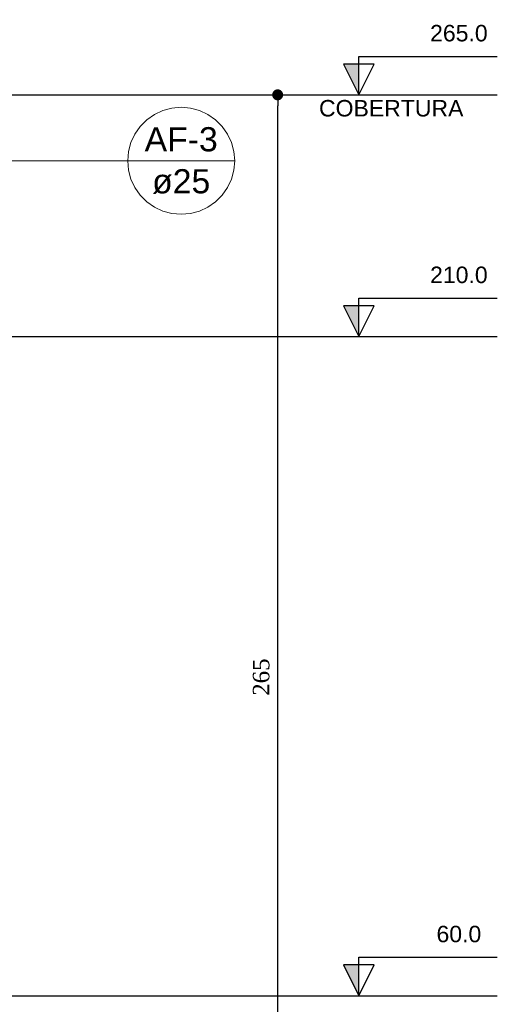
# Model space of a CAD drawing. Header units: millimetres. Extents: x -16331 to -10174, y -4135 to -3584.
# Tile 117 of 256: x -10347.49 to -10343.14, y -4016.47 to -4007.51. Entities that reach past the tile are written whole.
import ezdxf

# ---------------------------------------------------------------- set-up
doc = ezdxf.new("R2010")
doc.units = ezdxf.units.MM
doc.layers.add('AF-Indicação coluna', color=5, linetype='Continuous', lineweight=13)
doc.layers.add('DI-Cotas', color=9, linetype='Continuous', lineweight=5)
doc.layers.add('DI-Eixos', color=7, linetype='Continuous')
doc.layers.add('DI-Níveis', color=7, linetype='Continuous')
doc.styles.add('Arial', font='arial.ttf', dxfattribs={"height": 100})
doc.styles.add('TimesNewRoman', font='times.ttf')
doc.dimstyles.new('UM_25.000000', dxfattribs={"dimtxt": 0.18, "dimasz": 0.1, "dimexe": 0.1, "dimexo": 0.2, "dimgap": 0, "dimtad": 1, "dimtih": 1, "dimtoh": 1, "dimdec": 1, "dimlfac": 25, "dimzin": 0, "dimdsep": 46, "dimtxsty": 'Standard', "dimblk": 'CLOSED', "dimblk1": 'CLOSED', "dimblk2": 'CLOSED', "dimcen": 0.09, "dimdle": 0.1, "dimadec": 1, "dimazin": 2, "dimtfac": 1, "dimtdec": 4, "dimtofl": 0, "dimtmove": 0, "dimatfit": 3, "dimldrblk": 'CLOSED', "dimfxl": 1, "dimtolj": 1, "dimarcsym": 0})

# ---------------------------------------------------------------- blocks, each defined once
blk = doc.blocks.new('_Dot')
at = {"color": 0, "linetype": 'ByBlock', "lineweight": -2}
blk.add_line((-0.5, 0), (-1, 0), dxfattribs=at)
at = {"color": 0, "linetype": 'ByBlock', "const_width": 0.5}
blk.add_lwpolyline([(-0.25, 0, 1), (0.25, 0, 1)], format="xyb", close=True, dxfattribs=at)
blk = doc.blocks.new('*D225')
at = {"layer": 'Defpoints', "color": 0, "transparency": 16777216}
for p in [(-10345.1405, -4008.1915), (-10345.1405, -4008.1915), (-10345.1405, -4018.7915)]:
    blk.add_point(p, dxfattribs=at)
at = {"layer": 'DI-Cotas', "color": 0, "lineweight": -2, "transparency": 16777216}
blk.add_line((-10345.1405, -4018.6915), (-10345.1405, -4008.2915), dxfattribs=at)
at = {"layer": 'DI-Cotas', "color": 0, "lineweight": -2, "transparency": 16777216, "xscale": 0.1, "yscale": 0.1, "zscale": 0.1}
for p, rotation in [((-10345.1405, -4008.1915), 90), ((-10345.1405, -4018.7915), 270)]:
    blk.add_blockref('_Dot', p, dxfattribs=dict(at, rotation=rotation))
at = {"layer": 'DI-Cotas', "transparency": 16777216, "insert": (-10345.2905, -4013.4915), "char_height": 0.15, "attachment_point": 5, "rotation": 90, "style": 'TimesNewRoman'}
blk.add_mtext('\\A1;265', dxfattribs=at)

msp = doc.modelspace()

# ---------------------------------------------------------------- hatches: boundary and pattern name
at = {"layer": 'DI-Níveis', "linetype": 'Continuous'}
for points in [[(-10344.4005, -4008.1915), (-10344.4005, -4007.9115), (-10344.5405, -4007.9115)], [(-10344.4005, -4010.3915), (-10344.4005, -4010.1115), (-10344.5405, -4010.1115)], [(-10344.4005, -4016.3915), (-10344.4005, -4016.1115), (-10344.5405, -4016.1115)]]:
    msp.add_hatch(color=7, dxfattribs=at).paths.add_polyline_path(points)

# ---------------------------------------------------------------- linework, layer by layer
at = {"layer": 'AF-Indicação coluna'}
for q in [(-10349.6782, -4008.7915), (-10345.5321, -4008.7915)]:
    msp.add_line((-10346.5062, -4008.7915), q, dxfattribs=at)
msp.add_lwpolyline([(-10345.5321, -4008.7915), (-10345.5395, -4008.7069), (-10345.5615, -4008.6249), (-10345.5974, -4008.548), (-10345.6461, -4008.4784), (-10345.7061, -4008.4184), (-10345.7756, -4008.3697), (-10345.8526, -4008.3338), (-10345.9346, -4008.3119), (-10346.0192, -4008.3045), (-10346.1037, -4008.3119), (-10346.1857, -4008.3338), (-10346.2627, -4008.3697), (-10346.3322, -4008.4184), (-10346.3922, -4008.4784), (-10346.4409, -4008.548), (-10346.4768, -4008.6249), (-10346.4988, -4008.7069), (-10346.5062, -4008.7915), (-10346.4988, -4008.876), (-10346.4768, -4008.958), (-10346.4409, -4009.035), (-10346.3922, -4009.1045), (-10346.3322, -4009.1645), (-10346.2627, -4009.2132), (-10346.1857, -4009.2491), (-10346.1037, -4009.2711), (-10346.0192, -4009.2785), (-10345.9346, -4009.2711), (-10345.8526, -4009.2491), (-10345.7756, -4009.2132), (-10345.7061, -4009.1645), (-10345.6461, -4009.1045), (-10345.5974, -4009.035), (-10345.5615, -4008.958), (-10345.5395, -4008.876), (-10345.5321, -4008.7915)], dxfattribs=at)
at = {"layer": 'DI-Eixos'}
for p, q in [((-10354.1826, -4008.1915), (-10343.1405, -4008.1915)), ((-10354.1826, -4010.3915), (-10343.1405, -4010.3915)), ((-10354.1826, -4016.3915), (-10343.1405, -4016.3915))]:
    msp.add_line(p, q, dxfattribs=at)
at = {"layer": 'DI-Níveis'}
for points in [[(-10344.4005, -4008.1915), (-10344.2605, -4007.9115), (-10344.5405, -4007.9115), (-10344.4005, -4008.1915), (-10344.4005, -4007.8415), (-10343.1405, -4007.8415)], [(-10344.4005, -4008.1915), (-10344.4005, -4007.9115), (-10344.5405, -4007.9115), (-10344.4005, -4008.1915)], [(-10344.4005, -4010.3915), (-10344.2605, -4010.1115), (-10344.5405, -4010.1115), (-10344.4005, -4010.3915), (-10344.4005, -4010.0415), (-10343.1405, -4010.0415)], [(-10344.4005, -4010.3915), (-10344.4005, -4010.1115), (-10344.5405, -4010.1115), (-10344.4005, -4010.3915)], [(-10344.4005, -4016.3915), (-10344.2605, -4016.1115), (-10344.5405, -4016.1115), (-10344.4005, -4016.3915), (-10344.4005, -4016.0415), (-10343.1405, -4016.0415)], [(-10344.4005, -4016.3915), (-10344.4005, -4016.1115), (-10344.5405, -4016.1115), (-10344.4005, -4016.3915)]]:
    msp.add_lwpolyline(points, dxfattribs=at)

# ---------------------------------------------------------------- texts
at = {"layer": 'AF-Indicação coluna', "char_height": 0.22, "attachment_point": 8, "line_spacing_factor": 0.6, "style": 'Arial'}
for s, insert, width in [('AF-3', (-10346.0192, -4008.7089), 1.332073), ('ø25', (-10346.0192, -4009.0941), 1.059085)]:
    msp.add_mtext(s, dxfattribs=dict(at, insert=insert, width=width))
at = {"layer": 'DI-Eixos', "insert": (-10343.449, -4008.3905), "char_height": 0.15, "width": 2.632088, "attachment_point": 9, "line_spacing_factor": 0.6, "style": 'Arial'}
msp.add_mtext('COBERTURA', dxfattribs=at)
at = {"layer": 'DI-Níveis', "char_height": 0.15, "attachment_point": 8, "line_spacing_factor": 0.6, "style": 'Arial'}
for s, insert, width in [('265.0', (-10343.4905, -4007.707), 1.048399), ('210.0', (-10343.4905, -4009.907), 0.582393), ('60.0', (-10343.4905, -4015.907), 0.582393)]:
    msp.add_mtext(s, dxfattribs=dict(at, insert=insert, width=width))

# ---------------------------------------------------------------- dimensions: what is measured, and where the dimension line sits
at = {"layer": 'DI-Cotas'}
dim = msp.add_linear_dim(base=(-10345.1405, -4008.1915), p1=(-10345.1405, -4018.7915), p2=(-10345.1405, -4008.1915), angle=90, dimstyle='UM_25.000000', override={"dimtxt": 0.15, "dimasz": 0.1, "dimexe": 0.1, "dimexo": 0.2, "dimtad": 1, "dimtih": 0, "dimtoh": 0, "dimdec": 1, "dimlfac": 25, "dimzin": 8, "dimtxsty": 'TimesNewRoman', "dimblk": 'Dot', "dimblk1": 'Dot', "dimblk2": 'Dot', "dimsah": 1, "dimdle": 0.1, "dimse1": 1, "dimse2": 1, "dimclrt": 256, "dimadec": 1, "dimazin": 3, "dimtmove": 2, "dimldrblk": 'Dot'}, dxfattribs=at)
dim.commit()
dim.dimension.update_dxf_attribs({"geometry": '*D225', "text_midpoint": (-10345.2905, -4013.4915), "dimtype": 160, "text_rotation": 90})

doc.saveas('drawing.dxf')
